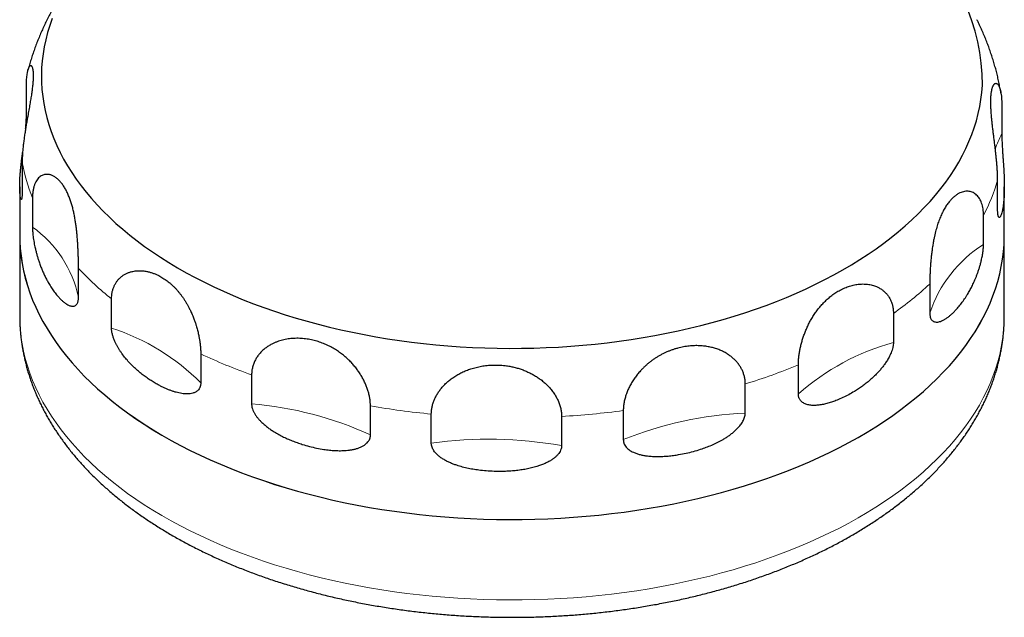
# Model space of a CAD drawing. Header units: millimetres. Extents: x 8 to 1323, y 12 to 708.
# Tile 30 of 44: x 1123 to 1183, y 198 to 234. Entities that reach past the tile are written whole.
import ezdxf

# ---------------------------------------------------------------- set-up
doc = ezdxf.new("R2010")
doc.units = ezdxf.units.MM

msp = doc.modelspace()

# ---------------------------------------------------------------- linework, layer by layer
at = {"color": 7, "linetype": 'Continuous', "lineweight": 30}
for p, q in [((1123.368, 228.221), (1123.368, 229.993)), ((1182.808, 228.9), (1182.808, 227.128)), ((1123.115, 225.408), (1123.115, 223.636)), ((1122.962, 223.923), (1122.962, 220.962)), ((1182.555, 222.544), (1182.555, 224.315)), ((1182.961, 220.962), (1182.961, 223.923)), ((1123.739, 223.239), (1123.739, 221.467)), ((1181.693, 220.402), (1181.693, 222.174)), ((1122.961, 220.962), (1122.961, 216.063)), ((1182.961, 216.063), (1182.961, 220.962)), ((1126.545, 217.175), (1126.545, 218.947)), ((1178.42, 217.994), (1178.42, 216.222)), ((1128.559, 215.309), (1128.559, 217.081)), ((1176.205, 216.206), (1176.205, 214.434)), ((1133.996, 213.736), (1133.996, 211.964)), ((1170.41, 211.295), (1170.41, 213.067)), ((1137.094, 212.457), (1137.094, 210.685)), ((1167.178, 210.132), (1167.178, 211.904)), ((1144.334, 208.796), (1144.334, 210.568)), ((1148.044, 208.298), (1148.044, 210.07)), ((1159.743, 210.284), (1159.743, 208.512)), ((1155.986, 209.924), (1155.986, 208.152))]:
    msp.add_line(p, q, dxfattribs=at)
at = {"color": 8, "linetype": 'Continuous', "lineweight": 0}
msp.add_line((1123.428, 228.071), (1123.368, 228.221), dxfattribs=at)
at = {"color": 7, "linetype": 'Continuous', "lineweight": 30, "flags": 128}
for points in [[(1124.946, 234.161), (1124.796, 233.737), (1124.664, 233.31), (1124.553, 232.881), (1124.46, 232.451), (1124.387, 232.02), (1124.334, 231.588), (1124.3, 231.155), (1124.286, 230.721), (1124.292, 230.288), (1124.317, 229.855), (1124.362, 229.422), (1124.426, 228.991), (1124.51, 228.56), (1124.614, 228.131), (1124.737, 227.703), (1124.879, 227.278), (1125.041, 226.854), (1125.221, 226.434), (1125.421, 226.016), (1125.64, 225.601), (1125.877, 225.19), (1126.133, 224.783), (1126.407, 224.379), (1126.699, 223.98), (1127.01, 223.586), (1127.338, 223.196), (1127.684, 222.811), (1128.047, 222.432), (1128.427, 222.058), (1128.824, 221.69), (1129.238, 221.329), (1129.667, 220.973), (1130.113, 220.625), (1130.575, 220.283), (1131.051, 219.948), (1131.543, 219.621), (1132.05, 219.301), (1132.57, 218.989), (1133.105, 218.685), (1133.654, 218.389), (1134.215, 218.101), (1134.79, 217.822), (1135.377, 217.552), (1135.975, 217.29), (1136.586, 217.038), (1137.208, 216.796), (1137.841, 216.562), (1138.484, 216.339), (1139.136, 216.125), (1139.799, 215.921), (1140.47, 215.727), (1141.15, 215.543), (1141.838, 215.37), (1142.534, 215.207), (1143.237, 215.055), (1143.946, 214.913), (1144.662, 214.782), (1145.383, 214.662), (1146.11, 214.553), (1146.841, 214.455), (1147.577, 214.368), (1148.316, 214.292), (1149.058, 214.228), (1149.803, 214.174), (1150.55, 214.132), (1151.299, 214.102), (1152.049, 214.082), (1152.799, 214.074), (1153.55, 214.077), (1154.3, 214.092), (1155.05, 214.118), (1155.798, 214.155), (1156.544, 214.203), (1157.287, 214.263), (1158.028, 214.334), (1158.765, 214.416), (1159.498, 214.51), (1160.227, 214.614), (1160.95, 214.729), (1161.669, 214.855), (1162.381, 214.992), (1163.087, 215.14), (1163.785, 215.298), (1164.477, 215.467), (1165.16, 215.646), (1165.835, 215.836), (1166.502, 216.035), (1167.159, 216.245), (1167.806, 216.465), (1168.443, 216.694), (1169.07, 216.932), (1169.685, 217.181), (1170.289, 217.438), (1170.882, 217.704), (1171.461, 217.98), (1172.029, 218.263), (1172.583, 218.556), (1173.123, 218.856), (1173.65, 219.165), (1174.163, 219.482), (1174.661, 219.806), (1175.144, 220.138), (1175.612, 220.476), (1176.065, 220.822), (1176.502, 221.175), (1176.922, 221.534), (1177.327, 221.899), (1177.714, 222.27), (1178.085, 222.647), (1178.438, 223.029), (1178.774, 223.417), (1179.092, 223.809), (1179.392, 224.207), (1179.674, 224.608), (1179.938, 225.014), (1180.183, 225.424), (1180.41, 225.837), (1180.618, 226.253), (1180.807, 226.673), (1180.976, 227.095), (1181.127, 227.519), (1181.258, 227.946), (1181.37, 228.375), (1181.463, 228.805), (1181.536, 229.236), (1181.589, 229.668), (1181.623, 230.101), (1181.623, 230.101)], [(1122.962, 221.095), (1122.962, 221.06), (1122.968, 220.607), (1122.994, 220.154), (1123.041, 219.701), (1123.109, 219.249), (1123.196, 218.799), (1123.305, 218.35), (1123.433, 217.902), (1123.582, 217.457), (1123.751, 217.015), (1123.94, 216.574), (1124.149, 216.137), (1124.378, 215.704), (1124.626, 215.274), (1124.894, 214.847), (1125.181, 214.425), (1125.487, 214.008), (1125.811, 213.595), (1126.155, 213.187), (1126.516, 212.785), (1126.896, 212.388), (1127.294, 211.997), (1127.709, 211.612), (1128.142, 211.234), (1128.592, 210.862), (1129.058, 210.497), (1129.541, 210.14), (1130.04, 209.789), (1130.554, 209.447), (1131.084, 209.112), (1131.629, 208.786), (1132.188, 208.467), (1132.762, 208.158), (1133.349, 207.857), (1133.95, 207.565), (1134.564, 207.282), (1135.191, 207.009), (1135.83, 206.745), (1136.48, 206.491), (1137.142, 206.247), (1137.815, 206.013), (1138.498, 205.789), (1139.191, 205.576), (1139.893, 205.373), (1140.605, 205.181), (1141.325, 205), (1142.052, 204.829), (1142.788, 204.67), (1143.53, 204.522), (1144.279, 204.385), (1145.033, 204.259), (1145.793, 204.145), (1146.558, 204.043), (1147.328, 203.952), (1148.101, 203.872), (1148.878, 203.805), (1149.657, 203.749), (1150.439, 203.705), (1151.222, 203.673), (1152.007, 203.652), (1152.792, 203.644), (1153.577, 203.647), (1154.362, 203.663), (1155.146, 203.69), (1155.929, 203.729), (1156.709, 203.779), (1157.487, 203.842), (1158.262, 203.916), (1159.033, 204.002), (1159.8, 204.1), (1160.562, 204.209), (1161.319, 204.329), (1162.071, 204.461), (1162.816, 204.605), (1163.554, 204.759), (1164.285, 204.925), (1165.009, 205.101), (1165.724, 205.289), (1166.43, 205.487), (1167.127, 205.696), (1167.814, 205.915), (1168.492, 206.145), (1169.158, 206.385), (1169.814, 206.634), (1170.458, 206.894), (1171.09, 207.163), (1171.709, 207.442), (1172.316, 207.73), (1172.909, 208.027), (1173.489, 208.333), (1174.054, 208.647), (1174.606, 208.97), (1175.142, 209.301), (1175.663, 209.641), (1176.169, 209.988), (1176.659, 210.342), (1177.132, 210.704), (1177.589, 211.072), (1178.029, 211.448), (1178.452, 211.83), (1178.857, 212.218), (1179.245, 212.613), (1179.614, 213.013), (1179.966, 213.418), (1180.298, 213.829), (1180.613, 214.245), (1180.908, 214.665), (1181.184, 215.089), (1181.44, 215.518), (1181.677, 215.95), (1181.895, 216.386), (1182.093, 216.824), (1182.27, 217.266), (1182.428, 217.71), (1182.565, 218.157), (1182.682, 218.605), (1182.779, 219.055), (1182.855, 219.506), (1182.911, 219.958), (1182.946, 220.411)], [(1122.962, 220.962), (1122.969, 220.607), (1122.995, 220.154), (1123.042, 219.701), (1123.109, 219.249), (1123.197, 218.799), (1123.306, 218.35), (1123.434, 217.903), (1123.583, 217.457), (1123.752, 217.015), (1123.941, 216.575), (1124.15, 216.138), (1124.379, 215.704), (1124.627, 215.274), (1124.895, 214.847), (1125.181, 214.425), (1125.487, 214.008), (1125.812, 213.595), (1126.156, 213.187), (1126.517, 212.785), (1126.897, 212.388), (1127.295, 211.997), (1127.71, 211.612), (1128.143, 211.234), (1128.592, 210.862), (1129.059, 210.497), (1129.541, 210.14), (1130.04, 209.79), (1130.555, 209.447), (1131.085, 209.112), (1131.629, 208.786), (1132.189, 208.468), (1132.763, 208.158), (1133.35, 207.857), (1133.951, 207.565), (1134.565, 207.283), (1135.192, 207.009), (1135.83, 206.746), (1136.481, 206.492), (1137.143, 206.248), (1137.815, 206.014), (1138.498, 205.79), (1139.191, 205.576), (1139.894, 205.374), (1140.605, 205.181), (1141.325, 205), (1142.053, 204.83), (1142.788, 204.67), (1143.53, 204.522), (1144.279, 204.385), (1145.034, 204.26), (1145.794, 204.146), (1146.559, 204.043), (1147.328, 203.952), (1148.101, 203.873), (1148.878, 203.805), (1149.657, 203.75), (1150.439, 203.706), (1151.222, 203.673), (1152.007, 203.653), (1152.792, 203.644), (1153.577, 203.648), (1154.362, 203.663), (1155.146, 203.69), (1155.929, 203.729), (1156.709, 203.78), (1157.487, 203.842), (1158.262, 203.917), (1159.033, 204.003), (1159.8, 204.1), (1160.562, 204.209), (1161.319, 204.33), (1162.07, 204.462), (1162.815, 204.605), (1163.554, 204.76), (1164.285, 204.925), (1165.008, 205.102), (1165.723, 205.289), (1166.43, 205.488), (1167.127, 205.696), (1167.814, 205.916), (1168.491, 206.145), (1169.158, 206.385), (1169.813, 206.635), (1170.457, 206.894), (1171.089, 207.164), (1171.709, 207.442), (1172.315, 207.73), (1172.909, 208.027), (1173.488, 208.333), (1174.054, 208.648), (1174.605, 208.971), (1175.141, 209.302), (1175.663, 209.641), (1176.168, 209.988), (1176.658, 210.342), (1177.131, 210.704), (1177.588, 211.073), (1178.028, 211.448), (1178.451, 211.83), (1178.856, 212.219), (1179.244, 212.613), (1179.614, 213.013), (1179.965, 213.419), (1180.298, 213.829), (1180.612, 214.245), (1180.907, 214.665), (1181.183, 215.089), (1181.439, 215.518), (1181.677, 215.95), (1181.894, 216.386), (1182.092, 216.824), (1182.269, 217.266), (1182.427, 217.71), (1182.564, 218.157), (1182.681, 218.605), (1182.778, 219.055), (1182.854, 219.506), (1182.91, 219.958), (1182.945, 220.411)], [(1182.945, 220.411), (1182.96, 220.865), (1182.961, 220.962)], [(1182.946, 220.411), (1182.961, 220.865), (1182.961, 221.095)]]:
    msp.add_lwpolyline(points, dxfattribs=at)
at = {"color": 8, "linetype": 'Continuous', "lineweight": 0, "flags": 128}
for points in [[(1122.961, 216.063), (1122.968, 215.708), (1122.994, 215.254), (1123.041, 214.802), (1123.109, 214.35), (1123.196, 213.9), (1123.305, 213.45), (1123.433, 213.003), (1123.582, 212.558), (1123.751, 212.115), (1123.94, 211.675), (1124.149, 211.238), (1124.378, 210.804), (1124.626, 210.374), (1124.894, 209.948), (1125.181, 209.526), (1125.487, 209.108), (1125.811, 208.696), (1126.155, 208.288), (1126.516, 207.885), (1126.896, 207.489), (1127.294, 207.098), (1127.709, 206.713), (1128.142, 206.334), (1128.592, 205.963), (1129.058, 205.598), (1129.541, 205.24), (1130.04, 204.89), (1130.554, 204.548), (1131.084, 204.213), (1131.629, 203.886), (1132.188, 203.568), (1132.762, 203.258), (1133.349, 202.958), (1133.95, 202.666), (1134.564, 202.383), (1135.191, 202.11), (1135.83, 201.846), (1136.48, 201.592), (1137.142, 201.348), (1137.815, 201.114), (1138.498, 200.89), (1139.191, 200.677), (1139.893, 200.474), (1140.605, 200.282), (1141.325, 200.1), (1142.052, 199.93), (1142.788, 199.771), (1143.53, 199.623), (1144.279, 199.486), (1145.033, 199.36), (1145.793, 199.246), (1146.558, 199.143), (1147.328, 199.053), (1148.101, 198.973), (1148.878, 198.906), (1149.657, 198.85), (1150.439, 198.806), (1151.222, 198.774), (1152.007, 198.753), (1152.792, 198.745), (1153.577, 198.748), (1154.362, 198.763), (1155.146, 198.79), (1155.929, 198.829), (1156.709, 198.88), (1157.487, 198.943), (1158.262, 199.017), (1159.033, 199.103), (1159.8, 199.2), (1160.562, 199.31), (1161.319, 199.43), (1162.071, 199.562), (1162.816, 199.705), (1163.554, 199.86), (1164.285, 200.026), (1165.009, 200.202), (1165.724, 200.39), (1166.43, 200.588), (1167.127, 200.797), (1167.814, 201.016), (1168.492, 201.246), (1169.158, 201.485), (1169.814, 201.735), (1170.458, 201.995), (1171.09, 202.264), (1171.709, 202.543), (1172.316, 202.831), (1172.909, 203.128), (1173.489, 203.433), (1174.054, 203.748), (1174.606, 204.071), (1175.142, 204.402), (1175.663, 204.741), (1176.169, 205.088), (1176.659, 205.443), (1177.132, 205.804), (1177.589, 206.173), (1178.029, 206.549), (1178.452, 206.931), (1178.857, 207.319), (1179.245, 207.714), (1179.614, 208.114), (1179.966, 208.519), (1180.298, 208.93), (1180.613, 209.345), (1180.908, 209.765), (1181.184, 210.19), (1181.44, 210.618), (1181.677, 211.051), (1181.895, 211.486), (1182.093, 211.925), (1182.27, 212.367), (1182.428, 212.811), (1182.565, 213.257), (1182.682, 213.706), (1182.779, 214.156), (1182.855, 214.607), (1182.911, 215.059), (1182.946, 215.512)], [(1182.946, 215.512), (1182.961, 215.965), (1182.961, 216.063)]]:
    msp.add_lwpolyline(points, dxfattribs=at)
at = {"color": 7, "linetype": 'Continuous', "lineweight": 30}
msp.add_arc((1169.607, 230.156), 12.016, 359.73939, 50.47691, dxfattribs=at)
at = {"color": 8, "linetype": 'Continuous', "lineweight": 0}
for centre, radius, start, end in [((1188.001, 224.332), 5.899, 151.69679, 161.38228), ((1133.782, 227.302), 10.834, 190.06614, 202.02336), ((1171.425, 227.548), 11.59, 332.37146, 343.80238), ((1119.645, 215.728), 7.05, 11.84895, 54.49985), ((1185.892, 213.743), 7.872, 122.23332, 161.64521), ((1140.751, 232.261), 19.47, 223.14173, 231.22811), ((1163.707, 233.956), 21.709, 305.14814, 312.66814), ((1124.434, 202.514), 13.444, 44.66324, 72.13242), ((1180.082, 200.358), 14.6, 105.39944, 131.48603), ((1149.035, 245.768), 35.387, 244.85031, 250.27873), ((1155.91, 248.305), 38.105, 287.20014, 292.36711), ((1135.408, 189.408), 21.344, 65.27892, 85.47162), ((1152.734, 259.138), 49.291, 260.18858, 264.54049), ((1153.047, 260.377), 50.538, 273.33468, 277.61465), ((1168.195, 187.59), 22.565, 92.58475, 111.99688), ((1151.55, 182.941), 25.598, 80.02123, 97.87283)]:
    msp.add_arc(centre, radius, start, end, dxfattribs=at)
at = {"color": 7, "linetype": 'Continuous', "lineweight": 30}
for points, knots in [([(1127.237, 237.952), (1127.163, 237.866), (1127.007, 237.686), (1126.777, 237.409), (1126.547, 237.12), (1126.324, 236.829), (1126.107, 236.535), (1125.898, 236.24), (1125.697, 235.942), (1125.502, 235.642), (1125.315, 235.339), (1125.134, 235.036), (1124.961, 234.73), (1124.795, 234.422), (1124.637, 234.113), (1124.485, 233.802), (1124.341, 233.49), (1124.204, 233.176), (1124.074, 232.862), (1123.952, 232.545), (1123.836, 232.228), (1123.728, 231.909), (1123.627, 231.59), (1123.539, 231.292), (1123.488, 231.1), (1123.465, 231.015)], [0, 0, 0, 0, 0.042247, 0.088418, 0.134369, 0.180096, 0.225598, 0.270873, 0.315921, 0.360742, 0.405339, 0.449715, 0.493871, 0.537813, 0.581546, 0.625075, 0.668406, 0.711546, 0.754502, 0.797281, 0.839891, 0.882341, 0.924638, 0.966792, 1, 1, 1, 1]), ([(1182.756, 229.619), (1182.745, 229.684), (1182.717, 229.857), (1182.663, 230.136), (1182.595, 230.457), (1182.52, 230.777), (1182.438, 231.096), (1182.349, 231.414), (1182.252, 231.731), (1182.149, 232.046), (1182.039, 232.361), (1181.922, 232.674), (1181.798, 232.986), (1181.667, 233.296), (1181.529, 233.605), (1181.404, 233.873), (1181.323, 234.036), (1181.292, 234.098)], [0, 0, 0, 0, 0.041838, 0.111111, 0.180502, 0.250029, 0.319707, 0.389553, 0.45958, 0.529806, 0.600244, 0.67091, 0.741818, 0.812983, 0.884417, 0.956135, 1, 1, 1, 1]), ([(1123.368, 229.993), (1123.369, 230.06), (1123.37, 230.196), (1123.377, 230.383), (1123.39, 230.558), (1123.408, 230.716), (1123.429, 230.855), (1123.454, 230.975), (1123.481, 231.078), (1123.512, 231.162), (1123.543, 231.227), (1123.575, 231.273), (1123.608, 231.299), (1123.64, 231.306), (1123.672, 231.293), (1123.702, 231.257), (1123.728, 231.199), (1123.751, 231.118), (1123.769, 231.011), (1123.781, 230.876), (1123.786, 230.718), (1123.783, 230.531), (1123.772, 230.353), (1123.759, 230.193), (1123.746, 230.067), (1123.731, 229.934), (1123.714, 229.794), (1123.694, 229.649), (1123.672, 229.499), (1123.648, 229.346), (1123.623, 229.189), (1123.595, 229.026), (1123.566, 228.858), (1123.536, 228.683), (1123.503, 228.503), (1123.47, 228.317), (1123.432, 228.104), (1123.389, 227.86), (1123.342, 227.585), (1123.296, 227.303), (1123.253, 227.021), (1123.214, 226.741), (1123.18, 226.464), (1123.152, 226.189), (1123.131, 225.918), (1123.118, 225.655), (1123.116, 225.49), (1123.115, 225.408)], [0, 0, 0, 0, 0.021608, 0.043377, 0.065652, 0.088099, 0.109709, 0.131467, 0.153671, 0.176022, 0.198395, 0.2209, 0.243798, 0.26682, 0.291929, 0.31718, 0.342845, 0.368642, 0.397618, 0.42676, 0.456401, 0.486206, 0.518801, 0.535209, 0.551617, 0.568369, 0.58512, 0.601995, 0.61887, 0.635352, 0.651835, 0.668452, 0.685069, 0.702151, 0.719232, 0.736496, 0.753759, 0.777733, 0.801856, 0.826478, 0.851286, 0.875266, 0.899439, 0.924251, 0.949297, 0.97452, 1, 1, 1, 1]), ([(1182.555, 224.315), (1182.554, 224.385), (1182.553, 224.525), (1182.545, 224.751), (1182.533, 224.989), (1182.515, 225.233), (1182.494, 225.481), (1182.469, 225.732), (1182.441, 225.988), (1182.411, 226.246), (1182.38, 226.505), (1182.347, 226.763), (1182.315, 227.02), (1182.282, 227.281), (1182.251, 227.543), (1182.221, 227.806), (1182.195, 228.062), (1182.172, 228.319), (1182.154, 228.574), (1182.141, 228.824), (1182.137, 229.059), (1182.14, 229.285), (1182.151, 229.46), (1182.164, 229.594), (1182.177, 229.688), (1182.192, 229.776), (1182.209, 229.858), (1182.229, 229.933), (1182.251, 229.999), (1182.275, 230.057), (1182.3, 230.107), (1182.328, 230.148), (1182.357, 230.181), (1182.387, 230.205), (1182.42, 230.22), (1182.453, 230.224), (1182.491, 230.216), (1182.534, 230.191), (1182.581, 230.141), (1182.627, 230.068), (1182.67, 229.97), (1182.709, 229.85), (1182.743, 229.708), (1182.771, 229.541), (1182.792, 229.35), (1182.805, 229.137), (1182.807, 228.98), (1182.808, 228.9)], [0, 0, 0, 0, 0.0216078, 0.0433771, 0.065652, 0.0880987, 0.1097091, 0.131467, 0.1536715, 0.1760222, 0.1983946, 0.2209001, 0.2437975, 0.2668196, 0.2919286, 0.3171796, 0.3428453, 0.3686421, 0.3976176, 0.4267595, 0.4564008, 0.4862057, 0.5188012, 0.5352091, 0.551617, 0.5683686, 0.5851202, 0.6019952, 0.61887, 0.6353525, 0.6518347, 0.6684519, 0.6850687, 0.7021506, 0.7192321, 0.7364957, 0.7537589, 0.7777329, 0.8018562, 0.826478, 0.8512862, 0.8752656, 0.8994385, 0.9242511, 0.9492971, 0.9745201, 1, 1, 1, 1]), ([(1123.322, 227.462), (1123.324, 227.486), (1123.33, 227.544), (1123.339, 227.639), (1123.347, 227.744), (1123.355, 227.847), (1123.361, 227.95), (1123.365, 228.05), (1123.368, 228.141), (1123.368, 228.196), (1123.368, 228.221)], [0, 0, 0, 0, 0.08897, 0.222114, 0.355232, 0.486065, 0.616872, 0.752888, 0.888883, 1, 1, 1, 1]), ([(1182.808, 227.128), (1182.808, 227.08), (1182.808, 227.005), (1182.811, 226.896), (1182.815, 226.785), (1182.821, 226.64), (1182.829, 226.476), (1182.838, 226.323), (1182.847, 226.182), (1182.856, 226.042), (1182.867, 225.872), (1182.881, 225.676), (1182.896, 225.457), (1182.91, 225.245), (1182.923, 225.039), (1182.934, 224.841), (1182.943, 224.65), (1182.951, 224.464), (1182.956, 224.284), (1182.96, 224.108), (1182.961, 223.88), (1182.958, 223.641), (1182.949, 223.395), (1182.937, 223.19), (1182.92, 222.995), (1182.899, 222.809), (1182.874, 222.635), (1182.844, 222.475), (1182.81, 222.331), (1182.772, 222.213), (1182.74, 222.137), (1182.714, 222.093), (1182.694, 222.068), (1182.674, 222.053), (1182.654, 222.048), (1182.634, 222.056), (1182.613, 222.081), (1182.597, 222.12), (1182.584, 222.168), (1182.575, 222.211), (1182.568, 222.263), (1182.562, 222.323), (1182.558, 222.393), (1182.555, 222.467), (1182.555, 222.52), (1182.555, 222.544)], [0, 0, 0, 0, 0.018206, 0.027604, 0.037004, 0.055201, 0.073786, 0.088639, 0.103497, 0.118754, 0.134014, 0.15959, 0.185179, 0.211385, 0.237597, 0.263887, 0.290179, 0.316669, 0.34316, 0.370097, 0.397034, 0.4511, 0.488724, 0.526349, 0.564183, 0.602017, 0.640685, 0.679349, 0.718461, 0.757562, 0.793292, 0.811294, 0.829294, 0.847189, 0.865081, 0.883346, 0.901605, 0.923505, 0.934685, 0.945862, 0.956847, 0.967831, 0.979251, 0.99067, 1, 1, 1, 1]), ([(1123.115, 223.636), (1123.115, 223.59), (1123.114, 223.521), (1123.112, 223.443), (1123.108, 223.372), (1123.102, 223.297), (1123.094, 223.235), (1123.085, 223.193), (1123.076, 223.166), (1123.067, 223.15), (1123.055, 223.143), (1123.042, 223.152), (1123.027, 223.183), (1123.013, 223.232), (1123, 223.297), (1122.989, 223.374), (1122.98, 223.463), (1122.972, 223.562), (1122.967, 223.67), (1122.963, 223.786), (1122.962, 223.951), (1122.964, 224.146), (1122.974, 224.373), (1122.986, 224.583), (1123.002, 224.802), (1123.024, 225.034), (1123.049, 225.278), (1123.079, 225.538), (1123.109, 225.778), (1123.131, 225.94), (1123.139, 226.005)], [0, 0, 0, 0, 0.0244577, 0.0370841, 0.0497118, 0.0741581, 0.0991248, 0.1190791, 0.1390398, 0.1595355, 0.1800355, 0.2143955, 0.2487712, 0.2839772, 0.3191905, 0.3545084, 0.3898296, 0.4254169, 0.4610059, 0.4971923, 0.5333797, 0.6060136, 0.6565582, 0.7071031, 0.7579306, 0.8087567, 0.8607035, 0.9126455, 0.9651886, 1, 1, 1, 1]), ([(1126.545, 218.947), (1126.544, 219.017), (1126.544, 219.157), (1126.541, 219.384), (1126.536, 219.622), (1126.528, 219.867), (1126.517, 220.116), (1126.504, 220.368), (1126.488, 220.625), (1126.467, 220.885), (1126.443, 221.144), (1126.414, 221.402), (1126.38, 221.659), (1126.34, 221.919), (1126.293, 222.18), (1126.237, 222.441), (1126.175, 222.693), (1126.102, 222.945), (1126.018, 223.193), (1125.921, 223.435), (1125.815, 223.661), (1125.697, 223.875), (1125.588, 224.039), (1125.493, 224.162), (1125.42, 224.248), (1125.344, 224.328), (1125.265, 224.4), (1125.185, 224.465), (1125.103, 224.522), (1125.022, 224.57), (1124.94, 224.609), (1124.857, 224.64), (1124.773, 224.662), (1124.688, 224.675), (1124.603, 224.678), (1124.519, 224.671), (1124.425, 224.651), (1124.323, 224.612), (1124.215, 224.547), (1124.114, 224.459), (1124.021, 224.349), (1123.94, 224.218), (1123.87, 224.065), (1123.813, 223.891), (1123.771, 223.693), (1123.744, 223.477), (1123.741, 223.319), (1123.739, 223.239)], [0, 0, 0, 0, 0.021608, 0.043377, 0.065652, 0.088099, 0.109709, 0.131467, 0.153671, 0.176022, 0.198395, 0.2209, 0.243798, 0.26682, 0.291929, 0.31718, 0.342845, 0.368642, 0.397618, 0.42676, 0.456401, 0.486206, 0.518801, 0.535209, 0.551617, 0.568369, 0.58512, 0.601995, 0.61887, 0.635352, 0.651835, 0.668452, 0.685069, 0.702151, 0.719232, 0.736496, 0.753759, 0.777733, 0.801856, 0.826478, 0.851286, 0.875266, 0.899439, 0.924251, 0.949297, 0.97452, 1, 1, 1, 1]), ([(1181.693, 222.174), (1181.692, 222.241), (1181.689, 222.377), (1181.667, 222.569), (1181.632, 222.751), (1181.584, 222.917), (1181.523, 223.067), (1181.451, 223.2), (1181.367, 223.318), (1181.274, 223.419), (1181.171, 223.501), (1181.061, 223.566), (1180.944, 223.612), (1180.818, 223.641), (1180.685, 223.65), (1180.544, 223.637), (1180.4, 223.602), (1180.251, 223.544), (1180.097, 223.46), (1179.939, 223.348), (1179.784, 223.211), (1179.63, 223.044), (1179.504, 222.881), (1179.404, 222.734), (1179.331, 222.615), (1179.261, 222.49), (1179.192, 222.357), (1179.126, 222.218), (1179.063, 222.074), (1179.004, 221.925), (1178.947, 221.772), (1178.894, 221.613), (1178.843, 221.447), (1178.795, 221.275), (1178.75, 221.096), (1178.707, 220.912), (1178.663, 220.7), (1178.618, 220.456), (1178.574, 220.181), (1178.536, 219.898), (1178.504, 219.614), (1178.478, 219.333), (1178.457, 219.054), (1178.441, 218.777), (1178.429, 218.505), (1178.422, 218.241), (1178.421, 218.076), (1178.42, 217.994)], [0, 0, 0, 0, 0.021608, 0.043377, 0.065652, 0.088099, 0.109709, 0.131467, 0.153671, 0.176022, 0.198395, 0.2209, 0.243798, 0.26682, 0.291929, 0.31718, 0.342845, 0.368642, 0.397618, 0.42676, 0.456401, 0.486206, 0.518801, 0.535209, 0.551617, 0.568369, 0.58512, 0.601995, 0.61887, 0.635352, 0.651835, 0.668452, 0.685069, 0.702151, 0.719232, 0.736496, 0.753759, 0.777733, 0.801856, 0.826478, 0.851286, 0.875266, 0.899439, 0.924251, 0.949297, 0.97452, 1, 1, 1, 1]), ([(1123.739, 221.467), (1123.739, 221.434), (1123.74, 221.369), (1123.745, 221.262), (1123.754, 221.133), (1123.769, 220.98), (1123.791, 220.801), (1123.819, 220.617), (1123.853, 220.431), (1123.893, 220.233), (1123.941, 220.025), (1123.997, 219.809), (1124.057, 219.602), (1124.127, 219.38), (1124.209, 219.146), (1124.304, 218.903), (1124.404, 218.67), (1124.509, 218.447), (1124.619, 218.233), (1124.748, 218.003), (1124.898, 217.76), (1125.071, 217.511), (1125.237, 217.301), (1125.394, 217.125), (1125.541, 216.981), (1125.689, 216.855), (1125.82, 216.766), (1125.932, 216.706), (1126.024, 216.668), (1126.115, 216.644), (1126.204, 216.637), (1126.289, 216.65), (1126.358, 216.682), (1126.411, 216.726), (1126.451, 216.774), (1126.485, 216.835), (1126.513, 216.91), (1126.533, 217), (1126.543, 217.09), (1126.544, 217.152), (1126.545, 217.175)], [0, 0, 0, 0, 0.0123192, 0.0246839, 0.0370105, 0.0553932, 0.0737922, 0.0938241, 0.1139347, 0.1340092, 0.1598388, 0.1857518, 0.2117096, 0.2376006, 0.272768, 0.3079744, 0.3431624, 0.3791367, 0.4151283, 0.4511082, 0.5014053, 0.551732, 0.6020244, 0.6409052, 0.6798429, 0.7187467, 0.7575814, 0.7814937, 0.8054203, 0.8293182, 0.8534237, 0.8775651, 0.9016191, 0.9163709, 0.9311484, 0.945881, 0.9607996, 0.9757736, 0.9906698, 1, 1, 1, 1]), ([(1178.42, 216.222), (1178.421, 216.191), (1178.423, 216.128), (1178.434, 216.044), (1178.455, 215.956), (1178.489, 215.872), (1178.54, 215.796), (1178.603, 215.738), (1178.674, 215.699), (1178.759, 215.675), (1178.857, 215.669), (1178.966, 215.684), (1179.078, 215.717), (1179.205, 215.77), (1179.346, 215.846), (1179.5, 215.949), (1179.653, 216.07), (1179.805, 216.205), (1179.956, 216.354), (1180.123, 216.537), (1180.304, 216.756), (1180.498, 217.018), (1180.67, 217.28), (1180.822, 217.534), (1180.956, 217.78), (1181.084, 218.041), (1181.19, 218.282), (1181.277, 218.498), (1181.346, 218.684), (1181.411, 218.879), (1181.473, 219.082), (1181.531, 219.294), (1181.576, 219.485), (1181.61, 219.651), (1181.635, 219.789), (1181.657, 219.928), (1181.674, 220.066), (1181.686, 220.201), (1181.692, 220.313), (1181.693, 220.377), (1181.693, 220.402)], [0, 0, 0, 0, 0.012319, 0.024684, 0.03701, 0.055393, 0.073792, 0.093824, 0.113935, 0.134009, 0.159839, 0.185752, 0.21171, 0.237601, 0.272768, 0.307974, 0.343162, 0.379137, 0.415128, 0.451108, 0.501405, 0.551732, 0.602024, 0.640905, 0.679843, 0.718747, 0.757581, 0.781494, 0.80542, 0.829318, 0.853424, 0.877565, 0.901619, 0.916371, 0.931148, 0.945881, 0.9608, 0.975774, 0.99067, 1, 1, 1, 1]), ([(1128.559, 217.081), (1128.561, 217.149), (1128.564, 217.286), (1128.593, 217.483), (1128.64, 217.672), (1128.706, 217.85), (1128.788, 218.013), (1128.886, 218.163), (1128.999, 218.299), (1129.127, 218.421), (1129.268, 218.527), (1129.421, 218.617), (1129.585, 218.69), (1129.732, 218.737), (1129.872, 218.771), (1130.006, 218.793), (1130.159, 218.806), (1130.317, 218.807), (1130.458, 218.798), (1130.588, 218.782), (1130.725, 218.758), (1130.888, 218.72), (1131.072, 218.662), (1131.255, 218.59), (1131.417, 218.514), (1131.561, 218.437), (1131.732, 218.335), (1131.904, 218.217), (1132.071, 218.085), (1132.196, 217.979), (1132.319, 217.865), (1132.44, 217.743), (1132.557, 217.617), (1132.669, 217.484), (1132.778, 217.347), (1132.884, 217.203), (1132.987, 217.052), (1133.087, 216.894), (1133.183, 216.729), (1133.275, 216.558), (1133.375, 216.359), (1133.478, 216.129), (1133.574, 215.889), (1133.654, 215.666), (1133.713, 215.484), (1133.772, 215.279), (1133.831, 215.052), (1133.885, 214.804), (1133.925, 214.579), (1133.951, 214.4), (1133.974, 214.201), (1133.992, 213.982), (1133.994, 213.818), (1133.996, 213.736)], [0, 0, 0, 0, 0.02169, 0.043544, 0.065735, 0.088095, 0.109778, 0.131611, 0.15374, 0.176014, 0.198451, 0.221022, 0.243853, 0.266808, 0.279355, 0.298303, 0.317311, 0.336493, 0.35573, 0.368638, 0.383117, 0.404987, 0.426927, 0.449077, 0.471296, 0.48621, 0.502497, 0.535198, 0.551762, 0.568354, 0.585151, 0.601978, 0.618869, 0.635334, 0.651865, 0.66843, 0.685258, 0.702124, 0.719271, 0.736464, 0.753752, 0.777807, 0.802013, 0.8204, 0.838864, 0.851283, 0.875366, 0.899646, 0.918154, 0.936758, 0.949299, 0.974553, 1, 1, 1, 1]), ([(1170.41, 213.067), (1170.411, 213.136), (1170.413, 213.277), (1170.431, 213.5), (1170.46, 213.734), (1170.501, 213.972), (1170.553, 214.213), (1170.616, 214.455), (1170.69, 214.7), (1170.775, 214.945), (1170.872, 215.188), (1170.979, 215.428), (1171.097, 215.664), (1171.229, 215.901), (1171.376, 216.137), (1171.538, 216.368), (1171.711, 216.589), (1171.902, 216.805), (1172.111, 217.015), (1172.338, 217.213), (1172.576, 217.393), (1172.831, 217.557), (1173.055, 217.676), (1173.243, 217.761), (1173.388, 217.818), (1173.534, 217.867), (1173.682, 217.91), (1173.83, 217.944), (1173.978, 217.97), (1174.125, 217.987), (1174.269, 217.996), (1174.413, 217.996), (1174.557, 217.988), (1174.701, 217.97), (1174.843, 217.943), (1174.982, 217.906), (1175.136, 217.853), (1175.3, 217.778), (1175.472, 217.676), (1175.631, 217.553), (1175.775, 217.411), (1175.901, 217.251), (1176.007, 217.076), (1176.093, 216.881), (1176.146, 216.706), (1176.184, 216.521), (1176.202, 216.366), (1176.204, 216.246), (1176.205, 216.206)], [0, 0, 0, 0, 0.021608, 0.043546, 0.065651, 0.088098, 0.109708, 0.131616, 0.15367, 0.176021, 0.198393, 0.22103, 0.243796, 0.266817, 0.291926, 0.317316, 0.342843, 0.368639, 0.397614, 0.426924, 0.456397, 0.486202, 0.518797, 0.535191, 0.551613, 0.568349, 0.585115, 0.601974, 0.618865, 0.635331, 0.651829, 0.668429, 0.685063, 0.702123, 0.719226, 0.736465, 0.753753, 0.777727, 0.802016, 0.826471, 0.851279, 0.875259, 0.899645, 0.924244, 0.949289, 0.961889, 0.98724, 1, 1, 1, 1]), ([(1122.962, 216.064), (1122.962, 216.02), (1122.962, 215.88), (1122.968, 215.644), (1122.982, 215.357), (1123.003, 215.07), (1123.03, 214.784), (1123.065, 214.498), (1123.108, 214.212), (1123.157, 213.927), (1123.213, 213.642), (1123.276, 213.358), (1123.346, 213.074), (1123.423, 212.791), (1123.508, 212.509), (1123.599, 212.227), (1123.698, 211.947), (1123.803, 211.667), (1123.915, 211.388), (1124.035, 211.11), (1124.162, 210.833), (1124.295, 210.558), (1124.436, 210.283), (1124.583, 210.01), (1124.738, 209.739), (1124.899, 209.468), (1125.068, 209.2), (1125.243, 208.933), (1125.425, 208.667), (1125.614, 208.404), (1125.81, 208.142), (1126.012, 207.882), (1126.221, 207.624), (1126.437, 207.369), (1126.66, 207.115), (1126.889, 206.864), (1127.124, 206.615), (1127.366, 206.369), (1127.614, 206.125), (1127.868, 205.883), (1128.128, 205.644), (1128.395, 205.408), (1128.667, 205.175), (1128.945, 204.944), (1129.229, 204.717), (1129.519, 204.492), (1129.815, 204.271), (1130.116, 204.052), (1130.422, 203.837), (1130.734, 203.624), (1131.051, 203.415), (1131.373, 203.209), (1131.7, 203.007), (1132.033, 202.807), (1132.37, 202.612), (1132.712, 202.419), (1133.059, 202.23), (1133.41, 202.045), (1133.766, 201.863), (1134.126, 201.684), (1134.491, 201.51), (1134.86, 201.338), (1135.233, 201.171), (1135.61, 201.007), (1135.991, 200.847), (1136.375, 200.69), (1136.764, 200.537), (1137.156, 200.388), (1137.552, 200.243), (1137.952, 200.102), (1138.354, 199.964), (1138.761, 199.831), (1139.17, 199.701), (1139.582, 199.575), (1139.998, 199.453), (1140.416, 199.335), (1140.837, 199.221), (1141.261, 199.111), (1141.688, 199.005), (1142.117, 198.902), (1142.548, 198.804), (1142.982, 198.71), (1143.418, 198.62), (1143.856, 198.534), (1144.297, 198.453), (1144.739, 198.375), (1145.183, 198.301), (1145.629, 198.232), (1146.076, 198.166), (1146.525, 198.105), (1146.975, 198.048), (1147.427, 197.995), (1147.88, 197.946), (1148.334, 197.902), (1148.789, 197.861), (1149.246, 197.825), (1149.702, 197.793), (1150.16, 197.765), (1150.618, 197.742), (1151.077, 197.722), (1151.536, 197.707), (1151.996, 197.696), (1152.456, 197.69), (1152.916, 197.687), (1153.375, 197.689), (1153.835, 197.695), (1154.295, 197.705), (1154.754, 197.719), (1155.213, 197.738), (1155.671, 197.76), (1156.129, 197.787), (1156.586, 197.818), (1157.042, 197.854), (1157.498, 197.893), (1157.952, 197.937), (1158.405, 197.985), (1158.857, 198.037), (1159.308, 198.093), (1159.757, 198.154), (1160.205, 198.218), (1160.651, 198.287), (1161.095, 198.36), (1161.538, 198.437), (1161.978, 198.518), (1162.417, 198.603), (1162.854, 198.692), (1163.288, 198.785), (1163.72, 198.882), (1164.149, 198.984), (1164.576, 199.089), (1165.001, 199.198), (1165.422, 199.312), (1165.841, 199.429), (1166.257, 199.55), (1166.67, 199.675), (1167.08, 199.804), (1167.487, 199.937), (1167.89, 200.074), (1168.29, 200.214), (1168.687, 200.359), (1169.08, 200.507), (1169.469, 200.659), (1169.855, 200.815), (1170.237, 200.974), (1170.615, 201.137), (1170.989, 201.304), (1171.359, 201.475), (1171.724, 201.649), (1172.086, 201.827), (1172.442, 202.008), (1172.795, 202.193), (1173.143, 202.382), (1173.486, 202.573), (1173.824, 202.769), (1174.158, 202.968), (1174.487, 203.17), (1174.81, 203.375), (1175.129, 203.584), (1175.442, 203.796), (1175.75, 204.011), (1176.053, 204.23), (1176.35, 204.451), (1176.641, 204.676), (1176.927, 204.904), (1177.207, 205.134), (1177.482, 205.368), (1177.75, 205.604), (1178.012, 205.843), (1178.269, 206.085), (1178.519, 206.33), (1178.762, 206.577), (1179, 206.827), (1179.231, 207.079), (1179.455, 207.333), (1179.673, 207.59), (1179.884, 207.849), (1180.089, 208.11), (1180.287, 208.373), (1180.478, 208.638), (1180.662, 208.905), (1180.839, 209.174), (1181.009, 209.444), (1181.172, 209.716), (1181.328, 209.99), (1181.477, 210.265), (1181.619, 210.541), (1181.754, 210.819), (1181.882, 211.097), (1182.003, 211.377), (1182.116, 211.658), (1182.223, 211.939), (1182.322, 212.222), (1182.414, 212.505), (1182.499, 212.789), (1182.576, 213.073), (1182.647, 213.358), (1182.71, 213.644), (1182.767, 213.93), (1182.816, 214.216), (1182.858, 214.503), (1182.893, 214.789), (1182.92, 215.071), (1182.936, 215.282), (1182.942, 215.396), (1182.944, 215.42)], [0, 0, 0, 0, 0.00217, 0.006861, 0.011553, 0.016246, 0.020941, 0.02564, 0.030343, 0.035051, 0.039765, 0.044487, 0.049217, 0.053956, 0.058704, 0.063463, 0.068233, 0.073015, 0.077809, 0.082615, 0.087435, 0.092268, 0.097114, 0.101973, 0.106846, 0.111733, 0.116633, 0.121546, 0.126472, 0.13141, 0.136361, 0.141323, 0.146297, 0.151281, 0.156275, 0.161279, 0.166291, 0.171312, 0.176341, 0.181376, 0.186418, 0.191466, 0.196519, 0.201577, 0.206639, 0.211704, 0.216773, 0.221844, 0.226917, 0.231992, 0.237069, 0.242146, 0.247224, 0.252302, 0.257381, 0.262459, 0.267537, 0.272614, 0.277691, 0.282766, 0.28784, 0.292913, 0.297985, 0.303056, 0.308125, 0.313192, 0.318258, 0.323322, 0.328385, 0.333446, 0.338505, 0.343563, 0.348619, 0.353673, 0.358726, 0.363778, 0.368827, 0.373876, 0.378922, 0.383968, 0.389012, 0.394054, 0.399096, 0.404136, 0.409175, 0.414212, 0.419249, 0.424285, 0.429319, 0.434353, 0.439386, 0.444418, 0.449449, 0.454479, 0.459509, 0.464539, 0.469568, 0.474596, 0.479624, 0.484652, 0.489679, 0.494707, 0.499734, 0.504761, 0.509788, 0.514815, 0.519842, 0.524869, 0.529897, 0.534925, 0.539953, 0.544981, 0.55001, 0.55504, 0.56007, 0.565101, 0.570132, 0.575165, 0.580198, 0.585232, 0.590266, 0.595302, 0.600339, 0.605377, 0.610417, 0.615457, 0.620499, 0.625542, 0.630587, 0.635633, 0.64068, 0.645729, 0.65078, 0.655832, 0.660886, 0.665941, 0.670999, 0.676058, 0.681118, 0.686181, 0.691245, 0.696311, 0.701379, 0.706448, 0.711519, 0.716592, 0.721667, 0.726743, 0.73182, 0.736899, 0.741979, 0.74706, 0.752142, 0.757225, 0.762309, 0.767393, 0.772477, 0.777561, 0.782645, 0.787728, 0.792809, 0.797889, 0.802967, 0.808043, 0.813116, 0.818185, 0.823251, 0.828312, 0.833368, 0.838418, 0.843463, 0.8485, 0.85353, 0.858551, 0.863564, 0.868567, 0.87356, 0.878543, 0.883514, 0.888474, 0.893421, 0.898356, 0.903278, 0.908186, 0.913081, 0.917962, 0.922829, 0.927683, 0.932523, 0.937349, 0.942162, 0.946962, 0.95175, 0.956525, 0.961289, 0.966042, 0.970785, 0.975518, 0.980243, 0.984961, 0.989671, 0.994376, 0.998825, 1, 1, 1, 1]), ([(1182.944, 215.42), (1182.947, 215.477), (1182.954, 215.629), (1182.961, 215.844), (1182.961, 216.001), (1182.961, 216.063)], [0, 0, 0, 0, 0.265202, 0.712092, 1, 1, 1, 1]), ([(1133.996, 211.964), (1133.995, 211.941), (1133.994, 211.894), (1133.985, 211.827), (1133.97, 211.764), (1133.949, 211.705), (1133.915, 211.632), (1133.871, 211.569), (1133.813, 211.506), (1133.752, 211.456), (1133.676, 211.409), (1133.594, 211.371), (1133.486, 211.335), (1133.351, 211.308), (1133.187, 211.297), (1133.017, 211.302), (1132.843, 211.322), (1132.666, 211.354), (1132.488, 211.398), (1132.308, 211.452), (1132.128, 211.516), (1131.947, 211.588), (1131.766, 211.667), (1131.585, 211.755), (1131.382, 211.861), (1131.157, 211.989), (1130.913, 212.143), (1130.669, 212.309), (1130.429, 212.488), (1130.191, 212.682), (1129.956, 212.891), (1129.725, 213.117), (1129.541, 213.317), (1129.401, 213.483), (1129.303, 213.605), (1129.207, 213.733), (1129.114, 213.866), (1129.024, 214.004), (1128.938, 214.147), (1128.857, 214.297), (1128.791, 214.432), (1128.739, 214.549), (1128.7, 214.646), (1128.664, 214.746), (1128.633, 214.845), (1128.606, 214.944), (1128.585, 215.043), (1128.569, 215.14), (1128.56, 215.23), (1128.559, 215.285), (1128.559, 215.309)], [0, 0, 0, 0, 0.009076, 0.01833, 0.027586, 0.03702, 0.046098, 0.064493, 0.073811, 0.088607, 0.103671, 0.118739, 0.134036, 0.159515, 0.185429, 0.211351, 0.237613, 0.263872, 0.290267, 0.316663, 0.343377, 0.370093, 0.397079, 0.424065, 0.451111, 0.488707, 0.526434, 0.564159, 0.602402, 0.640642, 0.679511, 0.718375, 0.757556, 0.77541, 0.793341, 0.81127, 0.829291, 0.84715, 0.865214, 0.883274, 0.901598, 0.912531, 0.923593, 0.934652, 0.945865, 0.956803, 0.967996, 0.979187, 0.990671, 1, 1, 1, 1]), ([(1144.334, 210.568), (1144.333, 210.637), (1144.33, 210.776), (1144.303, 210.996), (1144.261, 211.222), (1144.201, 211.451), (1144.125, 211.68), (1144.034, 211.907), (1143.928, 212.134), (1143.805, 212.36), (1143.669, 212.581), (1143.518, 212.796), (1143.353, 213.005), (1143.17, 213.212), (1142.969, 213.414), (1142.75, 213.609), (1142.518, 213.791), (1142.265, 213.965), (1141.992, 214.128), (1141.698, 214.276), (1141.394, 214.404), (1141.072, 214.513), (1140.792, 214.584), (1140.559, 214.628), (1140.382, 214.654), (1140.203, 214.673), (1140.023, 214.684), (1139.843, 214.687), (1139.666, 214.681), (1139.491, 214.668), (1139.319, 214.646), (1139.148, 214.617), (1138.979, 214.578), (1138.811, 214.531), (1138.645, 214.474), (1138.483, 214.408), (1138.306, 214.323), (1138.117, 214.215), (1137.921, 214.077), (1137.739, 213.921), (1137.577, 213.75), (1137.435, 213.565), (1137.316, 213.368), (1137.219, 213.156), (1137.148, 212.932), (1137.102, 212.698), (1137.096, 212.538), (1137.094, 212.457)], [0, 0, 0, 0, 0.021608, 0.043377, 0.065652, 0.088099, 0.109709, 0.131467, 0.153671, 0.176022, 0.198395, 0.2209, 0.243798, 0.26682, 0.291929, 0.31718, 0.342845, 0.368642, 0.397618, 0.42676, 0.456401, 0.486206, 0.518801, 0.535209, 0.551617, 0.568369, 0.58512, 0.601995, 0.61887, 0.635352, 0.651835, 0.668452, 0.685069, 0.702151, 0.719232, 0.736496, 0.753759, 0.777733, 0.801856, 0.826478, 0.851286, 0.875266, 0.899439, 0.924251, 0.949297, 0.97452, 1, 1, 1, 1]), ([(1167.178, 211.904), (1167.176, 211.973), (1167.171, 212.11), (1167.137, 212.315), (1167.082, 212.518), (1167.005, 212.715), (1166.909, 212.902), (1166.794, 213.08), (1166.66, 213.25), (1166.507, 213.409), (1166.338, 213.557), (1166.153, 213.692), (1165.954, 213.814), (1165.736, 213.925), (1165.499, 214.022), (1165.244, 214.104), (1164.979, 214.167), (1164.695, 214.213), (1164.392, 214.238), (1164.073, 214.24), (1163.748, 214.217), (1163.411, 214.168), (1163.125, 214.104), (1162.889, 214.036), (1162.712, 213.978), (1162.536, 213.912), (1162.36, 213.837), (1162.187, 213.756), (1162.017, 213.667), (1161.851, 213.572), (1161.689, 213.471), (1161.531, 213.363), (1161.375, 213.246), (1161.223, 213.122), (1161.073, 212.99), (1160.929, 212.851), (1160.772, 212.686), (1160.607, 212.493), (1160.438, 212.268), (1160.282, 212.032), (1160.144, 211.789), (1160.026, 211.542), (1159.926, 211.292), (1159.846, 211.038), (1159.788, 210.783), (1159.75, 210.529), (1159.746, 210.366), (1159.743, 210.284)], [0, 0, 0, 0, 0.021608, 0.043377, 0.065652, 0.088099, 0.109709, 0.131467, 0.153671, 0.176022, 0.198395, 0.2209, 0.243798, 0.26682, 0.291929, 0.31718, 0.342845, 0.368642, 0.397618, 0.42676, 0.456401, 0.486206, 0.518801, 0.535209, 0.551617, 0.568369, 0.58512, 0.601995, 0.61887, 0.635352, 0.651835, 0.668452, 0.685069, 0.702151, 0.719232, 0.736496, 0.753759, 0.777733, 0.801856, 0.826478, 0.851286, 0.875266, 0.899439, 0.924251, 0.949297, 0.97452, 1, 1, 1, 1]), ([(1176.205, 214.434), (1176.203, 214.385), (1176.2, 214.311), (1176.183, 214.206), (1176.161, 214.099), (1176.122, 213.962), (1176.066, 213.809), (1176.004, 213.669), (1175.94, 213.541), (1175.871, 213.416), (1175.78, 213.265), (1175.664, 213.093), (1175.521, 212.905), (1175.371, 212.725), (1175.197, 212.535), (1174.999, 212.337), (1174.776, 212.137), (1174.547, 211.948), (1174.311, 211.771), (1174.07, 211.604), (1173.793, 211.428), (1173.479, 211.247), (1173.127, 211.069), (1172.798, 210.925), (1172.493, 210.811), (1172.213, 210.724), (1171.934, 210.656), (1171.665, 210.612), (1171.448, 210.596), (1171.283, 210.597), (1171.162, 210.606), (1171.044, 210.624), (1170.929, 210.652), (1170.82, 210.691), (1170.709, 210.747), (1170.622, 210.81), (1170.557, 210.877), (1170.513, 210.933), (1170.477, 210.995), (1170.447, 211.064), (1170.425, 211.14), (1170.412, 211.218), (1170.411, 211.271), (1170.41, 211.295)], [0, 0, 0, 0, 0.018206, 0.027604, 0.037004, 0.055201, 0.073786, 0.088639, 0.103498, 0.118754, 0.134014, 0.15959, 0.185179, 0.211385, 0.237597, 0.272763, 0.307969, 0.343156, 0.379129, 0.415119, 0.451098, 0.501394, 0.551719, 0.60201, 0.64089, 0.679826, 0.718729, 0.757562, 0.793292, 0.811294, 0.829294, 0.847189, 0.865081, 0.883346, 0.901605, 0.923505, 0.934685, 0.945862, 0.956847, 0.967831, 0.979251, 0.99067, 1, 1, 1, 1]), ([(1148.044, 210.07), (1148.046, 210.139), (1148.05, 210.278), (1148.084, 210.489), (1148.137, 210.703), (1148.213, 210.914), (1148.307, 211.12), (1148.421, 211.32), (1148.553, 211.515), (1148.704, 211.704), (1148.872, 211.883), (1149.056, 212.054), (1149.255, 212.214), (1149.475, 212.367), (1149.714, 212.51), (1149.974, 212.641), (1150.245, 212.755), (1150.538, 212.856), (1150.851, 212.94), (1151.185, 213.005), (1151.525, 213.046), (1151.883, 213.063), (1152.253, 213.054), (1152.593, 213.02), (1152.89, 212.97), (1153.145, 212.912), (1153.395, 212.842), (1153.639, 212.758), (1153.876, 212.661), (1154.109, 212.55), (1154.338, 212.424), (1154.56, 212.283), (1154.775, 212.126), (1154.98, 211.954), (1155.176, 211.764), (1155.356, 211.559), (1155.516, 211.345), (1155.654, 211.123), (1155.771, 210.893), (1155.865, 210.656), (1155.934, 210.413), (1155.978, 210.168), (1155.983, 210.006), (1155.986, 209.924)], [0, 0, 0, 0, 0.021689, 0.043378, 0.065739, 0.0881, 0.109785, 0.13147, 0.153747, 0.176026, 0.198464, 0.220905, 0.243864, 0.266825, 0.292005, 0.317186, 0.342917, 0.36865, 0.397709, 0.426769, 0.456492, 0.486216, 0.518919, 0.551622, 0.574034, 0.596463, 0.618873, 0.640933, 0.663011, 0.685068, 0.707957, 0.73087, 0.753754, 0.777804, 0.801852, 0.826569, 0.851283, 0.875361, 0.899436, 0.924367, 0.949296, 0.974519, 1, 1, 1, 1]), ([(1137.094, 210.685), (1137.095, 210.653), (1137.097, 210.588), (1137.116, 210.487), (1137.149, 210.367), (1137.205, 210.231), (1137.287, 210.078), (1137.39, 209.925), (1137.508, 209.776), (1137.65, 209.621), (1137.816, 209.464), (1138.004, 209.306), (1138.201, 209.161), (1138.427, 209.01), (1138.684, 208.857), (1138.972, 208.705), (1139.267, 208.567), (1139.567, 208.441), (1139.873, 208.326), (1140.223, 208.21), (1140.617, 208.098), (1141.055, 207.995), (1141.462, 207.922), (1141.836, 207.873), (1142.177, 207.845), (1142.515, 207.836), (1142.807, 207.848), (1143.052, 207.873), (1143.25, 207.904), (1143.445, 207.949), (1143.632, 208.008), (1143.81, 208.084), (1143.953, 208.166), (1144.063, 208.249), (1144.144, 208.326), (1144.214, 208.412), (1144.271, 208.508), (1144.311, 208.612), (1144.332, 208.709), (1144.334, 208.772), (1144.334, 208.796)], [0, 0, 0, 0, 0.012319, 0.024684, 0.03701, 0.055393, 0.073792, 0.093824, 0.113935, 0.134009, 0.159839, 0.185752, 0.21171, 0.237601, 0.272768, 0.307974, 0.343162, 0.379137, 0.415128, 0.451108, 0.501405, 0.551732, 0.602024, 0.640905, 0.679843, 0.718747, 0.757581, 0.781494, 0.80542, 0.829318, 0.853424, 0.877565, 0.901619, 0.916371, 0.931148, 0.945881, 0.9608, 0.975774, 0.99067, 1, 1, 1, 1]), ([(1159.743, 208.512), (1159.745, 208.481), (1159.748, 208.417), (1159.769, 208.325), (1159.807, 208.223), (1159.87, 208.116), (1159.965, 208.004), (1160.082, 207.904), (1160.216, 207.815), (1160.377, 207.733), (1160.562, 207.66), (1160.773, 207.598), (1160.992, 207.551), (1161.241, 207.514), (1161.522, 207.49), (1161.835, 207.482), (1162.152, 207.49), (1162.472, 207.512), (1162.795, 207.548), (1163.16, 207.603), (1163.567, 207.682), (1164.014, 207.791), (1164.423, 207.913), (1164.795, 208.043), (1165.131, 208.176), (1165.461, 208.327), (1165.742, 208.476), (1165.976, 208.615), (1166.165, 208.74), (1166.349, 208.875), (1166.526, 209.021), (1166.692, 209.179), (1166.825, 209.327), (1166.927, 209.461), (1167.002, 209.575), (1167.067, 209.694), (1167.119, 209.815), (1167.156, 209.938), (1167.175, 210.044), (1167.177, 210.108), (1167.178, 210.132)], [0, 0, 0, 0, 0.012319, 0.024684, 0.03701, 0.055393, 0.073792, 0.093824, 0.113935, 0.134009, 0.159839, 0.185752, 0.21171, 0.237601, 0.272768, 0.307974, 0.343162, 0.379137, 0.415128, 0.451108, 0.501405, 0.551732, 0.602024, 0.640905, 0.679843, 0.718747, 0.757581, 0.781494, 0.80542, 0.829318, 0.853424, 0.877565, 0.901619, 0.916371, 0.931148, 0.945881, 0.9608, 0.975774, 0.99067, 1, 1, 1, 1]), ([(1155.986, 208.152), (1155.985, 208.12), (1155.982, 208.056), (1155.96, 207.96), (1155.921, 207.851), (1155.856, 207.731), (1155.759, 207.601), (1155.64, 207.478), (1155.502, 207.364), (1155.337, 207.25), (1155.146, 207.141), (1154.928, 207.038), (1154.702, 206.949), (1154.443, 206.863), (1154.151, 206.783), (1153.825, 206.714), (1153.492, 206.66), (1153.155, 206.619), (1152.814, 206.592), (1152.427, 206.574), (1151.993, 206.572), (1151.515, 206.593), (1151.073, 206.634), (1150.67, 206.689), (1150.306, 206.755), (1149.945, 206.84), (1149.637, 206.932), (1149.379, 207.024), (1149.17, 207.111), (1148.967, 207.209), (1148.771, 207.319), (1148.586, 207.443), (1148.438, 207.565), (1148.325, 207.678), (1148.241, 207.777), (1148.168, 207.882), (1148.11, 207.993), (1148.068, 208.108), (1148.047, 208.211), (1148.045, 208.274), (1148.044, 208.298)], [0, 0, 0, 0, 0.012319, 0.024684, 0.03701, 0.055393, 0.073792, 0.093824, 0.113935, 0.134009, 0.159839, 0.185752, 0.21171, 0.237601, 0.272768, 0.307974, 0.343162, 0.379137, 0.415128, 0.451108, 0.501405, 0.551732, 0.602024, 0.640905, 0.679843, 0.718747, 0.757581, 0.781494, 0.80542, 0.829318, 0.853424, 0.877565, 0.901619, 0.916371, 0.931148, 0.945881, 0.9608, 0.975774, 0.99067, 1, 1, 1, 1])]:
    msp.add_open_spline(points, degree=3, knots=knots, dxfattribs=at)

doc.saveas('drawing.dxf')
